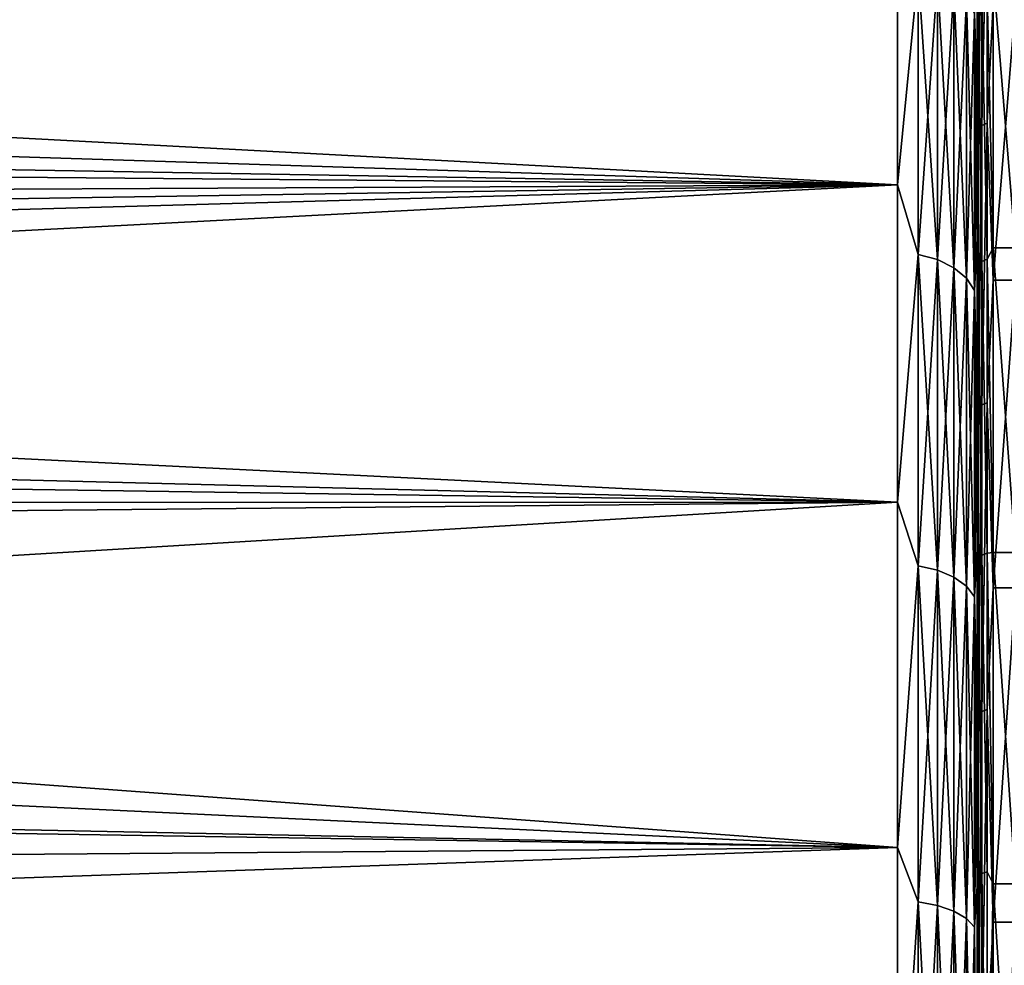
# Model space of a CAD drawing. Header units: metres. Extents: x -27 to 80, y -171 to 27.
# Tile 100 of 117: x 45 to 51, y 9 to 15. Entities that reach past the tile are written whole.
import ezdxf

# ---------------------------------------------------------------- set-up
doc = ezdxf.new("R2010")
doc.units = ezdxf.units.M
doc.layers.add('solid_509380_SW0003', color=7, linetype='CONTINUOUS')

msp = doc.modelspace()

# ---------------------------------------------------------------- linework, layer by layer
at = {"layer": 'solid_509380_SW0003'}
for points in [[(50.907612, 14.275262, 82.275261), (50.907612, 15.835994, 80.521477), (50.900002, 14.992461, 81.46286)], [(50.929317, 15.861464, 80.541618), (50.907612, 15.835994, 80.521477), (50.907612, 14.275262, 82.275261)], [(50.929317, 14.298222, 82.298218), (50.929317, 15.861464, 80.541618), (50.907612, 14.275262, 82.275261)], [(50.961803, 15.878469, 80.555069), (50.929317, 15.861464, 80.541618), (50.929317, 14.298222, 82.298218)], [(50.961803, 14.313551, 82.313553), (50.961803, 15.878469, 80.555069), (50.929317, 14.298222, 82.298218)], [(50.961803, 14.313551, 82.313553), (51, 15.066861, 81.529678), (50.961803, 15.878469, 80.555069)], [(50.400002, 15.718726, 54.074425), (50.400002, 13.925576, 52.281273), (18.103512, 15.652136, 53.999619)], [(50.400002, 15.718726, 81.925575), (18.574511, 15.120237, 82.573212), (19.125633, 14.456955, 83.23143)], [(50.400002, 13.925576, 83.718727), (50.400002, 15.718726, 81.925575), (19.125633, 14.456955, 83.23143)], [(50.529411, 15.262454, 53.600616), (50.400002, 13.925576, 52.281273), (50.400002, 15.718726, 54.074425)], [(50.529411, 15.262454, 82.399384), (50.400002, 15.718726, 81.925575), (50.400002, 13.925576, 83.718727)], [(50.400002, 13.925576, 52.281273), (18.730127, 14.93424, 53.236244), (18.103512, 15.652136, 53.999619)], [(50.883099, 15.004921, 82.15641), (50.900002, 14.489466, 82.501907), (50.900002, 15.339024, 81.600159)], [(50.883099, 15.004921, 53.843586), (50.900002, 15.339023, 54.399841), (50.900002, 14.489466, 53.498089)], [(50.900002, 14.992461, 81.46286), (50.900002, 15.339024, 81.600159), (50.900002, 14.489466, 82.501907)], [(50.900002, 13.462859, 53.007538), (50.900002, 14.489466, 53.498089), (50.900002, 15.339023, 54.399841)], [(50.900002, 15.171856, 54.739635), (50.900002, 13.462859, 53.007538), (50.900002, 15.339023, 54.399841)], [(50.529411, 15.262454, 53.600616), (50.529411, 13.487589, 51.926117), (50.400002, 13.925576, 52.281273)], [(50.529411, 13.487589, 84.073883), (50.529411, 15.262454, 82.399384), (50.400002, 13.925576, 83.718727)], [(50.650112, 13.45544, 51.964432), (50.529411, 13.487589, 51.926117), (50.529411, 15.262454, 53.600616)], [(50.650112, 15.226074, 53.634941), (50.650112, 13.45544, 51.964432), (50.529411, 15.262454, 53.600616)], [(50.650112, 15.226074, 82.365059), (50.529411, 15.262454, 82.399384), (50.529411, 13.487589, 84.073883)], [(50.650112, 13.45544, 84.035568), (50.650112, 15.226074, 82.365059), (50.529411, 13.487589, 84.073883)], [(50.753738, 13.404286, 52.025394), (50.650112, 13.45544, 51.964432), (50.650112, 15.226074, 53.634941)], [(50.753738, 15.16819, 53.689552), (50.753738, 13.404286, 52.025394), (50.650112, 15.226074, 53.634941)], [(50.753738, 15.16819, 82.310448), (50.650112, 15.226074, 82.365059), (50.650112, 13.45544, 84.035568)], [(50.961803, 15.121593, 54.542923), (51, 15.247142, 54.673817), (51, 13.529678, 52.93314)], [(51.139996, 13.529678, 52.93314), (51, 13.529678, 52.93314), (51, 15.247142, 54.673817)], [(51.139996, 15.247142, 54.673817), (51.139996, 13.529678, 52.93314), (51, 15.247142, 54.673817)], [(50.753738, 13.404286, 83.974609), (50.753738, 15.16819, 82.310448), (50.650112, 13.45544, 84.035568)], [(50.83321, 13.337625, 52.104839), (50.753738, 13.404286, 52.025394), (50.753738, 15.16819, 53.689552)], [(50.83321, 15.092755, 53.760719), (50.83321, 13.337625, 52.104839), (50.753738, 15.16819, 53.689552)], [(50.83321, 15.092755, 82.239281), (50.753738, 15.16819, 82.310448), (50.753738, 13.404286, 83.974609)], [(50.907612, 15.081142, 54.578922), (50.900002, 13.462859, 53.007538), (50.900002, 15.171856, 54.739635)], [(50.929317, 15.105398, 54.557335), (50.929317, 13.442663, 52.8946), (50.907612, 15.081142, 54.578922)], [(50.961803, 15.121593, 54.542923), (50.961803, 13.457076, 52.878407), (50.929317, 15.105398, 54.557335)], [(50.961803, 13.457076, 52.878407), (50.929317, 13.442663, 52.8946), (50.929317, 15.105398, 54.557335)], [(50.961803, 15.121593, 54.542923), (51, 13.529678, 52.93314), (50.961803, 13.457076, 52.878407)], [(50.83321, 13.337625, 83.895164), (50.83321, 15.092755, 82.239281), (50.753738, 13.404286, 83.974609)], [(50.883099, 13.260004, 52.197342), (50.83321, 13.337625, 52.104839), (50.83321, 15.092755, 53.760719)], [(50.883099, 15.004921, 53.843586), (50.883099, 13.260004, 52.197342), (50.83321, 15.092755, 53.760719)], [(50.883099, 15.004921, 82.15641), (50.83321, 15.092755, 82.239281), (50.83321, 13.337625, 83.895164)], [(50.907612, 15.081142, 54.578922), (50.907612, 13.421078, 52.918858), (50.900002, 13.462859, 53.007538)], [(50.929317, 13.442663, 52.8946), (50.907612, 13.421078, 52.918858), (50.907612, 15.081142, 54.578922)], [(50.961803, 14.313551, 82.313553), (51, 13.326183, 83.247139), (51, 15.066861, 81.529678)], [(51.139996, 15.066861, 81.529678), (51, 15.066861, 81.529678), (51, 13.326183, 83.247139)], [(51.139996, 13.326183, 83.247139), (51.139996, 15.066861, 81.529678), (51, 13.326183, 83.247139)], [(50.883099, 13.260004, 83.802658), (50.883099, 15.004921, 82.15641), (50.83321, 13.337625, 83.895164)], [(50.883099, 13.260004, 83.802658), (50.900002, 14.489466, 82.501907), (50.883099, 15.004921, 82.15641)], [(50.883099, 15.004921, 53.843586), (50.900002, 14.489466, 53.498089), (50.900002, 13.586984, 52.649307)], [(50.883099, 15.004921, 53.843586), (50.900002, 13.586984, 52.649307), (50.883099, 13.260004, 52.197342)], [(50.900002, 13.260365, 83.17186), (50.900002, 14.992461, 81.46286), (50.900002, 14.489466, 82.501907)], [(50.907612, 14.275262, 82.275261), (50.900002, 14.992461, 81.46286), (50.900002, 13.260365, 83.17186)], [(50.400002, 13.925576, 52.281273), (19.333334, 14.194345, 52.523548), (18.730127, 14.93424, 53.236244)], [(50.883099, 13.260004, 83.802658), (50.900002, 13.586984, 83.350693), (50.900002, 14.489466, 82.501907)], [(50.900002, 13.260365, 83.17186), (50.900002, 14.489466, 82.501907), (50.900002, 13.586984, 83.350693)], [(50.900002, 13.462859, 53.007538), (50.900002, 13.586984, 52.649307), (50.900002, 14.489466, 53.498089)], [(50.400002, 13.925576, 83.718727), (19.125633, 14.456955, 83.23143), (19.657242, 13.774646, 83.851158)], [(50.929317, 14.298222, 82.298218), (50.907612, 14.275262, 82.275261), (50.907612, 12.521481, 83.835991)], [(50.929317, 12.541619, 83.861465), (50.929317, 14.298222, 82.298218), (50.907612, 12.521481, 83.835991)], [(50.961803, 14.313551, 82.313553), (50.929317, 14.298222, 82.298218), (50.929317, 12.541619, 83.861465)], [(50.961803, 12.555066, 83.878471), (50.961803, 14.313551, 82.313553), (50.929317, 12.541619, 83.861465)], [(50.961803, 12.555066, 83.878471), (51, 13.326183, 83.247139), (50.961803, 14.313551, 82.313553)], [(50.907612, 12.521481, 83.835991), (50.907612, 14.275262, 82.275261), (50.900002, 13.260365, 83.17186)], [(50.400002, 13.925576, 52.281273), (19.903725, 13.444412, 51.867802), (19.333334, 14.194345, 52.523548)], [(50.400002, 13.925576, 83.718727), (19.657242, 13.774646, 83.851158), (20.165945, 13.076705, 84.431671)], [(50.400002, 13.925576, 52.281273), (50.400002, 11.929359, 50.717339), (19.903725, 13.444412, 51.867802)], [(50.400002, 13.925576, 83.718727), (20.165945, 13.076705, 84.431671), (20.648676, 12.367207, 84.972099)], [(50.400002, 11.929359, 85.282661), (50.400002, 13.925576, 83.718727), (20.648676, 12.367207, 84.972099)], [(50.529411, 13.487589, 51.926117), (50.400002, 11.929359, 50.717339), (50.400002, 13.925576, 52.281273)], [(50.529411, 13.487589, 84.073883), (50.400002, 13.925576, 83.718727), (50.400002, 11.929359, 85.282661)], [(50.883099, 13.260004, 83.802658), (50.900002, 12.634732, 84.143532), (50.900002, 13.586984, 83.350693)], [(50.883099, 13.260004, 52.197342), (50.900002, 13.586984, 52.649307), (50.900002, 12.634731, 51.856472)], [(50.900002, 13.260365, 83.17186), (50.900002, 13.586984, 83.350693), (50.900002, 12.634732, 84.143532)], [(50.900002, 11.557565, 51.494087), (50.900002, 12.634731, 51.856472), (50.900002, 13.586984, 52.649307)], [(50.900002, 13.462859, 53.007538), (50.900002, 11.557565, 51.494087), (50.900002, 13.586984, 52.649307)], [(50.529411, 13.487589, 51.926117), (50.529411, 11.530327, 50.46899), (50.400002, 11.929359, 50.717339)], [(50.529411, 11.530327, 85.531013), (50.529411, 13.487589, 84.073883), (50.400002, 11.929359, 85.282661)], [(50.650112, 11.502843, 50.510777), (50.529411, 11.530327, 50.46899), (50.529411, 13.487589, 51.926117)], [(50.650112, 13.45544, 51.964432), (50.650112, 11.502843, 50.510777), (50.529411, 13.487589, 51.926117)], [(50.650112, 13.45544, 84.035568), (50.529411, 13.487589, 84.073883), (50.529411, 11.530327, 85.531013)], [(50.961803, 13.457076, 52.878407), (51, 13.529678, 52.93314), (51, 11.614923, 51.41217)], [(51.139996, 11.614923, 51.41217), (51, 11.614923, 51.41217), (51, 13.529678, 52.93314)], [(51.139996, 13.529678, 52.93314), (51.139996, 11.614923, 51.41217), (51, 13.529678, 52.93314)], [(50.400002, 11.929359, 50.717339), (20.437059, 12.690453, 51.268223), (19.903725, 13.444412, 51.867802)], [(50.650112, 11.502843, 85.48922), (50.650112, 13.45544, 84.035568), (50.529411, 11.530327, 85.531013)], [(50.753738, 11.459113, 50.577267), (50.650112, 11.502843, 50.510777), (50.650112, 13.45544, 51.964432)], [(50.753738, 13.404286, 52.025394), (50.753738, 11.459113, 50.577267), (50.650112, 13.45544, 51.964432)], [(50.753738, 13.404286, 83.974609), (50.650112, 13.45544, 84.035568), (50.650112, 11.502843, 85.48922)], [(50.907612, 11.579515, 51.462738), (50.900002, 11.557565, 51.494087), (50.900002, 13.462859, 53.007538)], [(50.907612, 13.421078, 52.918858), (50.907612, 11.579515, 51.462738), (50.900002, 13.462859, 53.007538)], [(50.929317, 13.442663, 52.8946), (50.929317, 11.598139, 51.436142), (50.907612, 13.421078, 52.918858)], [(50.961803, 13.457076, 52.878407), (50.961803, 11.610574, 51.418381), (50.929317, 13.442663, 52.8946)], [(50.929317, 13.442663, 52.8946), (50.961803, 11.610574, 51.418381), (50.929317, 11.598139, 51.436142)], [(50.961803, 13.457076, 52.878407), (51, 11.614923, 51.41217), (50.961803, 11.610574, 51.418381)], [(50.753738, 11.459113, 85.422737), (50.753738, 13.404286, 83.974609), (50.650112, 11.502843, 85.48922)], [(50.83321, 11.402124, 50.663914), (50.753738, 11.459113, 50.577267), (50.753738, 13.404286, 52.025394)], [(50.83321, 13.337625, 52.104839), (50.83321, 11.402124, 50.663914), (50.753738, 13.404286, 52.025394)], [(50.83321, 13.337625, 83.895164), (50.753738, 13.404286, 83.974609), (50.753738, 11.459113, 85.422737)], [(50.907612, 13.421078, 52.918858), (50.929317, 11.598139, 51.436142), (50.907612, 11.579515, 51.462738)], [(50.83321, 11.402124, 85.33609), (50.83321, 13.337625, 83.895164), (50.753738, 11.459113, 85.422737)], [(50.883099, 11.335768, 50.764801), (50.83321, 11.402124, 50.663914), (50.83321, 13.337625, 52.104839)], [(50.883099, 13.260004, 52.197342), (50.883099, 11.335768, 50.764801), (50.83321, 13.337625, 52.104839)], [(50.883099, 13.260004, 83.802658), (50.83321, 13.337625, 83.895164), (50.83321, 11.402124, 85.33609)], [(50.961803, 12.555066, 83.878471), (51, 11.391181, 84.742264), (51, 13.326183, 83.247139)], [(51.139996, 13.326183, 83.247139), (51, 13.326183, 83.247139), (51, 11.391181, 84.742264)], [(51.139996, 11.391181, 84.742264), (51.139996, 13.326183, 83.247139), (51, 11.391181, 84.742264)], [(50.883099, 11.335768, 85.235199), (50.883099, 13.260004, 83.802658), (50.83321, 11.402124, 85.33609)], [(50.883099, 11.335768, 85.235199), (50.900002, 12.634732, 84.143532), (50.883099, 13.260004, 83.802658)], [(50.883099, 13.260004, 52.197342), (50.900002, 12.634731, 51.856472), (50.900002, 11.636244, 51.122566)], [(50.883099, 13.260004, 52.197342), (50.900002, 11.636244, 51.122566), (50.883099, 11.335768, 50.764801)], [(50.900002, 11.33494, 84.659584), (50.900002, 13.260365, 83.17186), (50.900002, 12.634732, 84.143532)], [(50.907612, 12.521481, 83.835991), (50.900002, 13.260365, 83.17186), (50.900002, 11.33494, 84.659584)], [(50.400002, 11.929359, 50.717339), (20.937931, 11.926102, 50.715092), (20.437059, 12.690453, 51.268223)], [(50.883099, 11.335768, 85.235199), (50.900002, 11.636244, 84.877434), (50.900002, 12.634732, 84.143532)], [(50.900002, 11.33494, 84.659584), (50.900002, 12.634732, 84.143532), (50.900002, 11.636244, 84.877434)], [(50.900002, 11.557565, 51.494087), (50.900002, 11.636244, 51.122566), (50.900002, 12.634731, 51.856472)], [(50.907612, 10.598368, 85.182571), (50.907612, 12.521481, 83.835991), (50.900002, 11.33494, 84.659584)], [(50.929317, 12.541619, 83.861465), (50.907612, 12.521481, 83.835991), (50.907612, 10.598368, 85.182571)], [(50.929317, 10.615414, 85.210205), (50.929317, 12.541619, 83.861465), (50.907612, 10.598368, 85.182571)], [(50.961803, 12.555066, 83.878471), (50.929317, 12.541619, 83.861465), (50.929317, 10.615414, 85.210205)], [(50.961803, 10.626796, 85.228661), (50.961803, 12.555066, 83.878471), (50.929317, 10.615414, 85.210205)], [(50.961803, 10.626796, 85.228661), (51, 11.391181, 84.742264), (50.961803, 12.555066, 83.878471)], [(50.400002, 11.929359, 85.282661), (20.648676, 12.367207, 84.972099), (21.103239, 11.650421, 85.471909)], [(50.400002, 11.929359, 50.717339), (50.400002, 9.759187, 49.405422), (20.937931, 11.926102, 50.715092)], [(50.400002, 9.759187, 49.405422), (21.410509, 11.1409, 50.198868), (20.937931, 11.926102, 50.715092)], [(50.400002, 11.929359, 85.282661), (21.103239, 11.650421, 85.471909), (21.921804, 10.212843, 86.349327)], [(50.400002, 9.759187, 86.594574), (50.400002, 11.929359, 85.282661), (21.921804, 10.212843, 86.349327)], [(50.529411, 11.530327, 50.46899), (50.400002, 9.759187, 49.405422), (50.400002, 11.929359, 50.717339)], [(50.529411, 11.530327, 85.531013), (50.400002, 11.929359, 85.282661), (50.400002, 9.759187, 86.594574)], [(50.883099, 11.335768, 85.235199), (50.900002, 10.595209, 85.549683), (50.900002, 11.636244, 84.877434)], [(50.883099, 11.335768, 50.764801), (50.900002, 11.636244, 51.122566), (50.900002, 10.595209, 50.450314)], [(50.900002, 11.33494, 84.659584), (50.900002, 11.636244, 84.877434), (50.900002, 10.595209, 85.549683)], [(50.900002, 9.483737, 50.221329), (50.900002, 10.595209, 50.450314), (50.900002, 11.636244, 51.122566)], [(50.900002, 11.557565, 51.494087), (50.900002, 9.483737, 50.221329), (50.900002, 11.636244, 51.122566)], [(50.907612, 11.579515, 51.462738), (50.907612, 9.58136, 50.230259), (50.900002, 11.557565, 51.494087)], [(50.929317, 11.598139, 51.436142), (50.929317, 9.59677, 50.201679), (50.907612, 11.579515, 51.462738)], [(50.929317, 9.59677, 50.201679), (50.907612, 9.58136, 50.230259), (50.907612, 11.579515, 51.462738)], [(50.961803, 11.610574, 51.418381), (50.961803, 9.607059, 50.182594), (50.929317, 11.598139, 51.436142)], [(50.961803, 9.607059, 50.182594), (50.929317, 9.59677, 50.201679), (50.929317, 11.598139, 51.436142)], [(50.961803, 11.610574, 51.418381), (51, 11.614923, 51.41217), (51, 9.530795, 50.133091)], [(50.961803, 11.610574, 51.418381), (51, 9.530795, 50.133091), (50.961803, 9.607059, 50.182594)], [(51.139996, 9.530795, 50.133091), (51, 11.614923, 51.41217), (51.139996, 11.614923, 51.41217)], [(51.139996, 9.530795, 50.133091), (51, 9.530795, 50.133091), (51, 11.614923, 51.41217)], [(50.529411, 11.530327, 50.46899), (50.529411, 9.417136, 49.24894), (50.400002, 9.759187, 49.405422)], [(50.529411, 9.417136, 86.75106), (50.529411, 11.530327, 85.531013), (50.400002, 9.759187, 86.594574)], [(50.650112, 9.39469, 49.293636), (50.529411, 9.417136, 49.24894), (50.529411, 11.530327, 50.46899)], [(50.650112, 11.502843, 50.510777), (50.650112, 9.39469, 49.293636), (50.529411, 11.530327, 50.46899)], [(50.650112, 11.502843, 85.48922), (50.529411, 11.530327, 85.531013), (50.529411, 9.417136, 86.75106)], [(50.907612, 9.58136, 50.230259), (50.900002, 9.483737, 50.221329), (50.900002, 11.557565, 51.494087)], [(50.650112, 9.39469, 86.706367), (50.650112, 11.502843, 85.48922), (50.529411, 9.417136, 86.75106)], [(50.753738, 9.358974, 49.36475), (50.650112, 9.39469, 49.293636), (50.650112, 11.502843, 50.510777)], [(50.753738, 11.459113, 50.577267), (50.753738, 9.358974, 49.36475), (50.650112, 11.502843, 50.510777)], [(50.753738, 11.459113, 85.422737), (50.650112, 11.502843, 85.48922), (50.650112, 9.39469, 86.706367)], [(50.753738, 9.358974, 86.635254), (50.753738, 11.459113, 85.422737), (50.650112, 9.39469, 86.706367)], [(50.83321, 9.31243, 49.457428), (50.753738, 9.358974, 49.36475), (50.753738, 11.459113, 50.577267)], [(50.83321, 11.402124, 50.663914), (50.83321, 9.31243, 49.457428), (50.753738, 11.459113, 50.577267)], [(50.83321, 11.402124, 85.33609), (50.753738, 11.459113, 85.422737), (50.753738, 9.358974, 86.635254)], [(50.83321, 9.31243, 86.542572), (50.83321, 11.402124, 85.33609), (50.753738, 9.358974, 86.635254)], [(50.883099, 9.258235, 49.565338), (50.83321, 9.31243, 49.457428), (50.83321, 11.402124, 50.663914)], [(50.883099, 11.335768, 50.764801), (50.883099, 9.258235, 49.565338), (50.83321, 11.402124, 50.663914)], [(50.883099, 11.335768, 85.235199), (50.83321, 11.402124, 85.33609), (50.83321, 9.31243, 86.542572)], [(50.961803, 10.626796, 85.228661), (51, 9.29007, 85.993256), (51, 11.391181, 84.742264)], [(51.139996, 11.391181, 84.742264), (51, 11.391181, 84.742264), (51, 9.29007, 85.993256)], [(51.139996, 9.29007, 85.993256), (51.139996, 11.391181, 84.742264), (51, 9.29007, 85.993256)], [(50.883099, 9.258235, 86.434662), (50.883099, 11.335768, 85.235199), (50.83321, 9.31243, 86.542572)], [(50.883099, 9.258235, 86.434662), (50.900002, 10.595209, 85.549683), (50.883099, 11.335768, 85.235199)], [(50.883099, 11.335768, 50.764801), (50.900002, 10.595209, 50.450314), (50.900002, 9.515845, 49.842392)], [(50.883099, 11.335768, 50.764801), (50.900002, 9.515845, 49.842392), (50.883099, 9.258235, 49.565338)], [(50.900002, 9.244189, 85.904396), (50.900002, 11.33494, 84.659584), (50.900002, 10.595209, 85.549683)], [(50.907612, 10.598368, 85.182571), (50.900002, 11.33494, 84.659584), (50.900002, 9.244189, 85.904396)], [(50.400002, 9.759187, 49.405422), (21.852436, 10.337947, 49.720863), (21.410509, 11.1409, 50.198868)], [(50.883099, 9.258235, 86.434662), (50.900002, 9.515845, 86.157608), (50.900002, 10.595209, 85.549683)], [(50.907612, 8.531931, 86.296783), (50.907612, 10.598368, 85.182571), (50.900002, 9.244189, 85.904396)], [(50.900002, 9.244189, 85.904396), (50.900002, 10.595209, 85.549683), (50.900002, 9.515845, 86.157608)], [(50.900002, 9.483737, 50.221329), (50.900002, 9.515845, 49.842392), (50.900002, 10.595209, 50.450314)], [(50.929317, 10.615414, 85.210205), (50.907612, 10.598368, 85.182571), (50.907612, 8.531931, 86.296783)], [(50.929317, 8.545653, 86.32621), (50.929317, 10.615414, 85.210205), (50.907612, 8.531931, 86.296783)], [(50.961803, 10.626796, 85.228661), (50.929317, 10.615414, 85.210205), (50.929317, 8.545653, 86.32621)], [(50.961803, 8.554815, 86.345863), (50.961803, 10.626796, 85.228661), (50.929317, 8.545653, 86.32621)], [(50.961803, 8.554815, 86.345863), (51, 9.29007, 85.993256), (50.961803, 10.626796, 85.228661)], [(50.400002, 9.759187, 49.405422), (22.257895, 9.539489, 49.291763), (21.852436, 10.337947, 49.720863)], [(50.400002, 9.759187, 86.594574), (21.921804, 10.212843, 86.349327), (22.612286, 8.793431, 87.070282)], [(50.400002, 9.759187, 49.405422), (50.400002, 7.446702, 48.364658), (22.257895, 9.539489, 49.291763)], [(50.400002, 7.446702, 87.635338), (50.400002, 9.759187, 86.594574), (22.612286, 8.793431, 87.070282)], [(50.529411, 9.417136, 49.24894), (50.400002, 7.446702, 48.364658), (50.400002, 9.759187, 49.405422)], [(50.529411, 9.417136, 86.75106), (50.400002, 9.759187, 86.594574), (50.400002, 7.446702, 87.635338)], [(50.929317, 9.59677, 50.201679), (50.929317, 7.465621, 49.207909), (50.907612, 9.58136, 50.230259)], [(50.961803, 9.607059, 50.182594), (50.961803, 7.473625, 49.187759), (50.929317, 9.59677, 50.201679)], [(50.961803, 7.473625, 49.187759), (50.929317, 7.465621, 49.207909), (50.929317, 9.59677, 50.201679)], [(50.961803, 9.607059, 50.182594), (51, 9.530795, 50.133091), (50.961803, 7.473625, 49.187759)], [(50.400002, 7.446702, 48.364658), (22.942591, 8.019119, 48.5914), (22.257895, 9.539489, 49.291763)], [(50.907612, 9.58136, 50.230259), (50.907612, 7.453633, 49.238083), (50.900002, 9.483737, 50.221329)], [(50.929317, 7.465621, 49.207909), (50.907612, 7.453633, 49.238083), (50.907612, 9.58136, 50.230259)], [(50.961803, 7.473625, 49.187759), (51, 9.530795, 50.133091), (51, 7.307687, 49.114552)], [(51.139996, 7.307687, 49.114552), (51, 7.307687, 49.114552), (51, 9.530795, 50.133091)], [(51.139996, 9.530795, 50.133091), (51.139996, 7.307687, 49.114552), (51, 9.530795, 50.133091)], [(50.883099, 9.258235, 86.434662), (50.900002, 7.257576, 87.17231), (50.900002, 9.515845, 86.157608)], [(50.883099, 9.258235, 49.565338), (50.900002, 9.515845, 49.842392), (50.900002, 7.257576, 48.827686)], [(50.900002, 7.018647, 86.888123), (50.900002, 9.515845, 86.157608), (50.900002, 7.257576, 87.17231)], [(50.900002, 7.018647, 86.888123), (50.900002, 9.244189, 85.904396), (50.900002, 9.515845, 86.157608)], [(50.900002, 7.271586, 49.207806), (50.900002, 7.257576, 48.827686), (50.900002, 9.515845, 49.842392)], [(50.900002, 9.483737, 50.221329), (50.900002, 7.271586, 49.207806), (50.900002, 9.515845, 49.842392)], [(50.907612, 7.453633, 49.238083), (50.900002, 7.271586, 49.207806), (50.900002, 9.483737, 50.221329)], [(50.529411, 9.417136, 49.24894), (50.529411, 7.176596, 48.282463), (50.400002, 7.446702, 48.364658)], [(50.529411, 7.176596, 87.717537), (50.529411, 9.417136, 86.75106), (50.400002, 7.446702, 87.635338)], [(50.650112, 7.15949, 48.329464), (50.529411, 7.176596, 48.282463), (50.529411, 9.417136, 49.24894)], [(50.650112, 9.39469, 49.293636), (50.650112, 7.15949, 48.329464), (50.529411, 9.417136, 49.24894)], [(50.650112, 9.39469, 86.706367), (50.529411, 9.417136, 86.75106), (50.529411, 7.176596, 87.717537)], [(50.650112, 7.15949, 87.67054), (50.650112, 9.39469, 86.706367), (50.529411, 7.176596, 87.717537)], [(50.753738, 7.132272, 48.404243), (50.650112, 7.15949, 48.329464), (50.650112, 9.39469, 49.293636)], [(50.753738, 9.358974, 49.36475), (50.753738, 7.132272, 48.404243), (50.650112, 9.39469, 49.293636)], [(50.753738, 9.358974, 86.635254), (50.650112, 9.39469, 86.706367), (50.650112, 7.15949, 87.67054)], [(50.753738, 7.132272, 87.595757), (50.753738, 9.358974, 86.635254), (50.650112, 7.15949, 87.67054)], [(50.83321, 7.096802, 48.501698), (50.753738, 7.132272, 48.404243), (50.753738, 9.358974, 49.36475)], [(50.83321, 9.31243, 49.457428), (50.83321, 7.096802, 48.501698), (50.753738, 9.358974, 49.36475)], [(50.83321, 9.31243, 86.542572), (50.753738, 9.358974, 86.635254), (50.753738, 7.132272, 87.595757)], [(50.83321, 7.096802, 87.498299), (50.83321, 9.31243, 86.542572), (50.753738, 7.132272, 87.595757)], [(50.883099, 7.055501, 48.61517), (50.83321, 7.096802, 48.501698), (50.83321, 9.31243, 49.457428)], [(50.883099, 9.258235, 49.565338), (50.883099, 7.055501, 48.61517), (50.83321, 9.31243, 49.457428)], [(50.883099, 9.258235, 86.434662), (50.83321, 9.31243, 86.542572), (50.83321, 7.096802, 87.498299)], [(50.961803, 8.554815, 86.345863), (51, 7.053487, 86.981857), (51, 9.29007, 85.993256)], [(51.139996, 9.29007, 85.993256), (51, 9.29007, 85.993256), (51, 7.053487, 86.981857)], [(51.139996, 7.053487, 86.981857), (51.139996, 9.29007, 85.993256), (51, 7.053487, 86.981857)], [(50.883099, 7.055501, 87.384827), (50.883099, 9.258235, 86.434662), (50.83321, 7.096802, 87.498299)], [(50.883099, 7.055501, 87.384827), (50.900002, 7.257576, 87.17231), (50.883099, 9.258235, 86.434662)], [(50.883099, 9.258235, 49.565338), (50.900002, 7.257576, 48.827686), (50.883099, 7.055501, 48.61517)], [(50.907612, 8.531931, 86.296783), (50.900002, 9.244189, 85.904396), (50.900002, 7.018647, 86.888123)]]:
    msp.add_3dface(points, dxfattribs=at)

doc.saveas('drawing.dxf')
